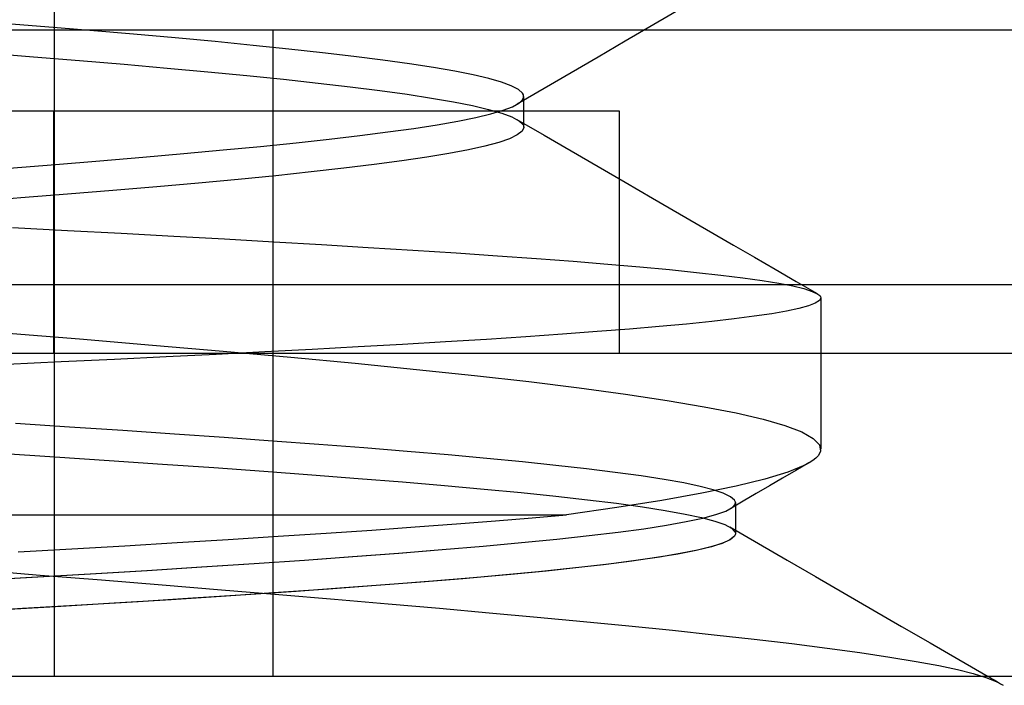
# Model space of a CAD drawing. Header units: millimetres. Extents: x 0 to 93, y -1.2 to 50.
# Tile 80 of 140: x 86.1 to 87.3, y 0 to 0.8. Entities that reach past the tile are written whole.
import ezdxf

# ---------------------------------------------------------------- set-up
doc = ezdxf.new("R2010")
doc.units = ezdxf.units.MM
doc.layers.add('MAIN-1', color=7, linetype='Continuous')
doc.layers.add('MAIN-2', color=7, linetype='Continuous')

msp = doc.modelspace()

# ---------------------------------------------------------------- linework, layer by layer
at = {"layer": 'MAIN-1'}
for p, q in [((92, 0), (1, 0)), ((87.3071, 0), (87.3097, -0.0015)), ((87.3097, -0.0015), (87.3123, -0.003)), ((87.3123, -0.003), (87.3149, -0.0045)), ((87.3149, -0.0045), (87.3175, -0.006)), ((87.3175, -0.006), (87.3201, -0.0075)), ((87.3201, -0.0075), (87.3227, -0.0091))]:
    msp.add_line(p, q, dxfattribs=at)
at = {"layer": 'MAIN-2'}
for p, q in [((86.1505, 9), (86.1505, 0)), ((86.9287, 0.8274), (86.8932, 0.8067)), ((86.9287, 0.8274), (86.8932, 0.8067)), ((86.1388, 0.8039), (86.0814, 0.8085)), ((86.1388, 0.8039), (86.0814, 0.8085)), ((86.8932, 0.8067), (86.8577, 0.7861)), ((86.8932, 0.8067), (86.8577, 0.7861)), ((86.4212, 0.8), (82.3798, 0.8)), ((86.1945, 0.7993), (86.1388, 0.8039)), ((86.1945, 0.7993), (86.1388, 0.8039)), ((86.2484, 0.7947), (86.1945, 0.7993)), ((86.2484, 0.7947), (86.1945, 0.7993)), ((86.3001, 0.7902), (86.2484, 0.7947)), ((86.3001, 0.7902), (86.2484, 0.7947)), ((86.4212, 0.8), (86.4212, 0)), ((88.442, 0.8), (86.4212, 0.8)), ((86.4212, 0.8), (86.4212, 0)), ((86.3497, 0.7856), (86.3001, 0.7902)), ((86.3497, 0.7856), (86.3001, 0.7902)), ((86.3967, 0.781), (86.3497, 0.7856)), ((86.3967, 0.781), (86.3497, 0.7856)), ((86.441, 0.7764), (86.3967, 0.781)), ((86.441, 0.7764), (86.3967, 0.781)), ((86.8577, 0.7861), (86.8242, 0.7666)), ((86.8577, 0.7861), (86.8242, 0.7666)), ((86.066, 0.7716), (86.1248, 0.7669)), ((86.066, 0.7716), (86.1248, 0.7669)), ((86.4826, 0.7719), (86.441, 0.7764)), ((86.4826, 0.7719), (86.441, 0.7764)), ((86.5214, 0.7673), (86.4826, 0.7719)), ((86.5214, 0.7673), (86.4826, 0.7719)), ((86.1248, 0.7669), (86.1819, 0.7623)), ((86.1248, 0.7669), (86.1819, 0.7623)), ((86.1819, 0.7623), (86.2371, 0.7576)), ((86.1819, 0.7623), (86.2371, 0.7576)), ((86.2371, 0.7576), (86.2901, 0.7529)), ((86.2371, 0.7576), (86.2901, 0.7529)), ((86.5574, 0.7627), (86.5214, 0.7673)), ((86.5574, 0.7627), (86.5214, 0.7673)), ((86.5904, 0.7581), (86.5574, 0.7627)), ((86.5904, 0.7581), (86.5574, 0.7627)), ((86.6202, 0.7535), (86.5904, 0.7581)), ((86.6202, 0.7535), (86.5904, 0.7581)), ((86.8242, 0.7666), (86.7907, 0.7471)), ((86.8242, 0.7666), (86.7907, 0.7471)), ((86.2901, 0.7529), (86.3408, 0.7483)), ((86.2901, 0.7529), (86.3408, 0.7483)), ((86.3408, 0.7483), (86.3891, 0.7436)), ((86.3408, 0.7483), (86.3891, 0.7436)), ((86.6465, 0.749), (86.6202, 0.7535)), ((86.6465, 0.749), (86.6202, 0.7535)), ((86.6693, 0.7444), (86.6465, 0.749)), ((86.6693, 0.7444), (86.6465, 0.749)), ((86.6886, 0.7399), (86.6693, 0.7444)), ((86.6886, 0.7399), (86.6693, 0.7444)), ((86.7907, 0.7471), (86.7572, 0.7276)), ((86.7907, 0.7471), (86.7572, 0.7276)), ((86.3891, 0.7436), (86.4346, 0.739)), ((86.3891, 0.7436), (86.4346, 0.739)), ((86.4346, 0.739), (86.4773, 0.7344)), ((86.4346, 0.739), (86.4773, 0.7344)), ((86.4773, 0.7344), (86.5171, 0.7297)), ((86.4773, 0.7344), (86.5171, 0.7297)), ((86.7043, 0.7354), (86.6886, 0.7399)), ((86.7043, 0.7354), (86.6886, 0.7399)), ((86.7166, 0.7309), (86.7043, 0.7354)), ((86.7166, 0.7309), (86.7043, 0.7354)), ((86.5171, 0.7297), (86.5538, 0.7251)), ((86.5171, 0.7297), (86.5538, 0.7251)), ((86.5538, 0.7251), (86.5875, 0.7204)), ((86.5538, 0.7251), (86.5875, 0.7204)), ((86.5875, 0.7204), (86.6179, 0.7158)), ((86.5875, 0.7204), (86.6179, 0.7158)), ((86.7253, 0.7264), (86.7166, 0.7309)), ((86.7253, 0.7264), (86.7166, 0.7309)), ((86.7572, 0.7276), (86.7237, 0.7081)), ((86.7572, 0.7276), (86.7237, 0.7081)), ((86.7304, 0.7219), (86.7253, 0.7264)), ((86.7304, 0.7219), (86.7253, 0.7264)), ((86.7315, 0.7199), (86.7304, 0.7219)), ((86.7315, 0.7199), (86.7304, 0.7219)), ((86.7319, 0.7178), (86.7315, 0.7199)), ((86.7319, 0.7178), (86.7315, 0.7199)), ((86.6179, 0.7158), (86.6449, 0.7111)), ((86.6179, 0.7158), (86.6449, 0.7111)), ((86.6449, 0.7111), (86.6685, 0.7065)), ((86.6449, 0.7111), (86.6685, 0.7065)), ((86.718, 0.7051), (86.7261, 0.7096)), ((86.718, 0.7051), (86.7261, 0.7096)), ((86.7261, 0.7096), (86.7286, 0.7117)), ((86.7261, 0.7096), (86.7286, 0.7117)), ((86.7286, 0.7117), (86.7305, 0.7137)), ((86.7286, 0.7117), (86.7305, 0.7137)), ((86.7305, 0.7137), (86.7315, 0.7158)), ((86.7305, 0.7137), (86.7315, 0.7158)), ((86.7315, 0.7158), (86.7319, 0.7178)), ((86.7315, 0.7158), (86.7319, 0.7178)), ((86.7319, 0.7177), (86.7319, 0.6796)), ((86.7319, 0.7177), (86.7319, 0.6796)), ((85.95, 0.7), (86.15, 0.7)), ((86.15, 0.4), (86.15, 0.7)), ((86.15, 0.7), (86.15, 0.4)), ((86.15, 0.4), (86.15, 0.7)), ((86.15, 0.7), (86.85, 0.7)), ((86.15, 0.7), (86.15, 0.4)), ((86.6685, 0.7065), (86.6885, 0.7018)), ((86.6685, 0.7065), (86.6885, 0.7018)), ((86.6726, 0.6918), (86.6913, 0.6963)), ((86.6726, 0.6918), (86.6913, 0.6963)), ((86.6885, 0.7018), (86.7048, 0.6971)), ((86.6885, 0.7018), (86.7048, 0.6971)), ((86.6913, 0.6963), (86.7064, 0.7007)), ((86.6913, 0.6963), (86.7064, 0.7007)), ((86.7048, 0.6971), (86.7173, 0.6925)), ((86.7048, 0.6971), (86.7173, 0.6925)), ((86.7064, 0.7007), (86.718, 0.7051)), ((86.7064, 0.7007), (86.718, 0.7051)), ((86.85, 0.7), (86.85, 0.7)), ((86.85, 0.7), (86.85, 0.4)), ((86.85, 0.7), (86.85, 0.7)), ((86.6246, 0.6828), (86.6503, 0.6873)), ((86.6246, 0.6828), (86.6503, 0.6873)), ((86.6503, 0.6873), (86.6726, 0.6918)), ((86.6503, 0.6873), (86.6726, 0.6918)), ((86.7173, 0.6925), (86.7259, 0.6878)), ((86.7173, 0.6925), (86.7259, 0.6878)), ((86.7235, 0.6894), (86.7571, 0.6699)), ((86.7235, 0.6894), (86.7571, 0.6699)), ((86.7259, 0.6878), (86.7308, 0.6832)), ((86.7259, 0.6878), (86.7308, 0.6832)), ((86.7308, 0.6832), (86.7312, 0.6825)), ((86.7308, 0.6832), (86.7312, 0.6825)), ((86.5289, 0.6694), (86.5638, 0.6738)), ((86.5289, 0.6694), (86.5638, 0.6738)), ((86.5638, 0.6738), (86.5957, 0.6783)), ((86.5638, 0.6738), (86.5957, 0.6783)), ((86.5957, 0.6783), (86.6246, 0.6828)), ((86.5957, 0.6783), (86.6246, 0.6828)), ((86.7299, 0.6747), (86.724, 0.6701)), ((86.7299, 0.6747), (86.724, 0.6701)), ((86.732, 0.6793), (86.7299, 0.6747)), ((86.732, 0.6793), (86.7299, 0.6747)), ((86.7312, 0.6825), (86.7315, 0.6819)), ((86.7312, 0.6825), (86.7315, 0.6819)), ((86.7315, 0.6819), (86.7317, 0.6812)), ((86.7315, 0.6819), (86.7317, 0.6812)), ((86.7317, 0.6812), (86.7319, 0.6806)), ((86.7317, 0.6812), (86.7319, 0.6806)), ((86.7319, 0.6806), (86.732, 0.68)), ((86.7319, 0.6806), (86.732, 0.68)), ((86.732, 0.68), (86.732, 0.6793)), ((86.732, 0.68), (86.732, 0.6793)), ((86.406, 0.656), (86.4499, 0.6604)), ((86.406, 0.656), (86.4499, 0.6604)), ((86.4499, 0.6604), (86.4909, 0.6649)), ((86.4499, 0.6604), (86.4909, 0.6649)), ((86.4909, 0.6649), (86.5289, 0.6694)), ((86.4909, 0.6649), (86.5289, 0.6694)), ((86.701, 0.6609), (86.684, 0.6563)), ((86.701, 0.6609), (86.684, 0.6563)), ((86.7144, 0.6655), (86.701, 0.6609)), ((86.7144, 0.6655), (86.701, 0.6609)), ((86.724, 0.6701), (86.7144, 0.6655)), ((86.724, 0.6701), (86.7144, 0.6655)), ((86.7571, 0.6699), (86.7906, 0.6504)), ((86.7571, 0.6699), (86.7906, 0.6504)), ((86.26, 0.6426), (86.3108, 0.647)), ((86.26, 0.6426), (86.3108, 0.647)), ((86.3108, 0.647), (86.3596, 0.6515)), ((86.3108, 0.647), (86.3596, 0.6515)), ((86.3596, 0.6515), (86.406, 0.656)), ((86.3596, 0.6515), (86.406, 0.656)), ((86.6393, 0.6472), (86.6118, 0.6426)), ((86.6393, 0.6472), (86.6118, 0.6426)), ((86.6634, 0.6518), (86.6393, 0.6472)), ((86.6634, 0.6518), (86.6393, 0.6472)), ((86.684, 0.6563), (86.6634, 0.6518)), ((86.684, 0.6563), (86.6634, 0.6518)), ((86.7906, 0.6504), (86.8242, 0.6309)), ((86.7906, 0.6504), (86.8242, 0.6309)), ((86.1519, 0.6337), (86.2071, 0.6381)), ((86.1519, 0.6337), (86.2071, 0.6381)), ((86.2071, 0.6381), (86.26, 0.6426)), ((86.2071, 0.6381), (86.26, 0.6426)), ((86.5809, 0.638), (86.5466, 0.6335)), ((86.5809, 0.638), (86.5466, 0.6335)), ((86.6118, 0.6426), (86.5809, 0.638)), ((86.6118, 0.6426), (86.5809, 0.638)), ((86.0947, 0.6292), (86.1519, 0.6337)), ((86.0947, 0.6292), (86.1519, 0.6337)), ((86.4685, 0.6243), (86.4249, 0.6197)), ((86.4685, 0.6243), (86.4249, 0.6197)), ((86.5091, 0.6289), (86.4685, 0.6243)), ((86.5091, 0.6289), (86.4685, 0.6243)), ((86.5466, 0.6335), (86.5091, 0.6289)), ((86.5466, 0.6335), (86.5091, 0.6289)), ((86.8242, 0.6309), (86.8577, 0.6115)), ((86.8242, 0.6309), (86.8577, 0.6115)), ((86.3291, 0.6105), (86.2773, 0.6059)), ((86.3291, 0.6105), (86.2773, 0.6059)), ((86.3784, 0.6151), (86.3291, 0.6105)), ((86.3784, 0.6151), (86.3291, 0.6105)), ((86.4249, 0.6197), (86.3784, 0.6151)), ((86.4249, 0.6197), (86.3784, 0.6151)), ((86.8577, 0.6115), (86.8913, 0.592)), ((86.8577, 0.6115), (86.8913, 0.592)), ((86.2231, 0.6013), (86.1669, 0.5968)), ((86.2231, 0.6013), (86.1669, 0.5968)), ((86.2773, 0.6059), (86.2231, 0.6013)), ((86.2773, 0.6059), (86.2231, 0.6013)), ((86.1089, 0.5922), (86.0493, 0.5876)), ((86.1089, 0.5922), (86.0493, 0.5876)), ((86.1669, 0.5968), (86.1089, 0.5922)), ((86.1669, 0.5968), (86.1089, 0.5922)), ((86.8913, 0.592), (86.9248, 0.5726)), ((86.8913, 0.592), (86.9248, 0.5726)), ((86.9248, 0.5726), (86.9583, 0.5532)), ((86.9248, 0.5726), (86.9583, 0.5532)), ((86.0988, 0.5554), (86.1669, 0.5519)), ((86.0988, 0.5554), (86.1669, 0.5519)), ((86.1669, 0.5519), (86.2335, 0.5484)), ((86.1669, 0.5519), (86.2335, 0.5484)), ((86.9583, 0.5532), (86.9918, 0.5337)), ((86.9583, 0.5532), (86.9918, 0.5337)), ((86.2335, 0.5484), (86.2984, 0.5449)), ((86.2335, 0.5484), (86.2984, 0.5449)), ((86.2984, 0.5449), (86.3614, 0.5414)), ((86.2984, 0.5449), (86.3614, 0.5414)), ((86.3614, 0.5414), (86.4224, 0.538)), ((86.3614, 0.5414), (86.4224, 0.538)), ((86.4224, 0.538), (86.4816, 0.5345)), ((86.4224, 0.538), (86.4816, 0.5345)), ((86.4816, 0.5345), (86.5391, 0.531)), ((86.4816, 0.5345), (86.5391, 0.531)), ((86.5391, 0.531), (86.5947, 0.5275)), ((86.5391, 0.531), (86.5947, 0.5275)), ((86.5947, 0.5275), (86.6483, 0.5241)), ((86.5947, 0.5275), (86.6483, 0.5241)), ((86.9918, 0.5337), (87.0177, 0.5188)), ((86.9918, 0.5337), (87.0177, 0.5188)), ((86.6483, 0.5241), (86.6994, 0.5206)), ((86.6483, 0.5241), (86.6994, 0.5206)), ((86.6994, 0.5206), (86.7478, 0.5172)), ((86.6994, 0.5206), (86.7478, 0.5172)), ((86.7478, 0.5172), (86.7934, 0.5137)), ((86.7478, 0.5172), (86.7934, 0.5137)), ((86.7934, 0.5137), (86.8361, 0.5103)), ((86.7934, 0.5137), (86.8361, 0.5103)), ((87.0177, 0.5188), (87.0435, 0.5038)), ((87.0177, 0.5188), (87.0435, 0.5038)), ((86.8361, 0.5103), (86.8758, 0.5069)), ((86.8361, 0.5103), (86.8758, 0.5069)), ((86.8758, 0.5069), (86.9125, 0.5034)), ((86.8758, 0.5069), (86.9125, 0.5034)), ((86.9125, 0.5034), (86.946, 0.5)), ((86.9125, 0.5034), (86.946, 0.5)), ((87.0435, 0.5038), (87.0694, 0.4888)), ((87.0435, 0.5038), (87.0694, 0.4888)), ((86.946, 0.5), (86.9763, 0.4966)), ((86.946, 0.5), (86.9763, 0.4966)), ((86.9763, 0.4966), (87.0035, 0.4933)), ((86.9763, 0.4966), (87.0035, 0.4933)), ((87.0035, 0.4933), (87.0273, 0.49)), ((87.0035, 0.4933), (87.0273, 0.49)), ((87.0273, 0.49), (87.0479, 0.4866)), ((87.0273, 0.49), (87.0479, 0.4866)), ((87.0694, 0.4888), (87.0953, 0.4738)), ((87.0694, 0.4888), (87.0953, 0.4738)), ((85.6, 0.4852), (88.51, 0.4852)), ((85.6, 0.4852), (88.51, 0.4852)), ((87.0479, 0.4866), (87.0652, 0.4833)), ((87.0479, 0.4866), (87.0652, 0.4833)), ((87.0652, 0.4833), (87.079, 0.4799)), ((87.0652, 0.4833), (87.079, 0.4799)), ((87.079, 0.4799), (87.0894, 0.4765)), ((87.079, 0.4799), (87.0894, 0.4765)), ((87.0894, 0.4765), (87.0963, 0.4732)), ((87.0894, 0.4765), (87.0963, 0.4732)), ((87.0983, 0.4651), (87.0931, 0.4618)), ((87.0983, 0.4651), (87.0931, 0.4618)), ((87.0963, 0.4732), (87.0974, 0.4724)), ((87.0963, 0.4732), (87.0974, 0.4724)), ((87.0974, 0.4724), (87.0984, 0.4716)), ((87.0974, 0.4724), (87.0984, 0.4716)), ((87.1, 0.4683), (87.0983, 0.4651)), ((87.1, 0.4683), (87.0983, 0.4651)), ((87.0984, 0.4716), (87.0991, 0.4708)), ((87.0984, 0.4716), (87.0991, 0.4708)), ((87.0991, 0.4708), (87.0996, 0.4699)), ((87.0991, 0.4708), (87.0996, 0.4699)), ((87.0996, 0.4699), (87.0999, 0.4691)), ((87.0996, 0.4699), (87.0999, 0.4691)), ((87.0999, 0.4691), (87.1, 0.4683)), ((87.0999, 0.4691), (87.1, 0.4683)), ((87.1, 0.4683), (87.1, 0.2812)), ((87.1, 0.4683), (87.1, 0.2812)), ((87.0576, 0.4521), (87.0392, 0.4489)), ((87.0576, 0.4521), (87.0392, 0.4489)), ((87.0728, 0.4553), (87.0576, 0.4521)), ((87.0728, 0.4553), (87.0576, 0.4521)), ((87.0846, 0.4586), (87.0728, 0.4553)), ((87.0846, 0.4586), (87.0728, 0.4553)), ((87.0931, 0.4618), (87.0846, 0.4586)), ((87.0931, 0.4618), (87.0846, 0.4586)), ((86.9648, 0.4393), (86.9338, 0.4361)), ((86.9648, 0.4393), (86.9338, 0.4361)), ((86.9928, 0.4425), (86.9648, 0.4393)), ((86.9928, 0.4425), (86.9648, 0.4393)), ((87.0176, 0.4457), (86.9928, 0.4425)), ((87.0176, 0.4457), (86.9928, 0.4425)), ((87.0392, 0.4489), (87.0176, 0.4457)), ((87.0392, 0.4489), (87.0176, 0.4457)), ((86.8628, 0.4298), (86.8228, 0.4267)), ((86.8628, 0.4298), (86.8228, 0.4267)), ((86.8998, 0.433), (86.8628, 0.4298)), ((86.8998, 0.433), (86.8628, 0.4298)), ((86.9338, 0.4361), (86.8998, 0.433)), ((86.9338, 0.4361), (86.8998, 0.433)), ((86.0884, 0.4251), (86.1817, 0.4176)), ((86.0884, 0.4251), (86.1817, 0.4176)), ((86.1817, 0.4176), (86.2723, 0.4101)), ((86.1817, 0.4176), (86.2723, 0.4101)), ((86.686, 0.4171), (86.6351, 0.414)), ((86.686, 0.4171), (86.6351, 0.414)), ((86.7344, 0.4203), (86.686, 0.4171)), ((86.7344, 0.4203), (86.686, 0.4171)), ((86.78, 0.4235), (86.7344, 0.4203)), ((86.78, 0.4235), (86.7344, 0.4203)), ((86.8228, 0.4267), (86.78, 0.4235)), ((86.8228, 0.4267), (86.78, 0.4235)), ((86.2723, 0.4101), (86.3596, 0.4026)), ((86.2723, 0.4101), (86.3596, 0.4026)), ((86.3596, 0.4026), (86.4434, 0.3951)), ((86.3596, 0.4026), (86.4434, 0.3951)), ((86.4699, 0.4046), (86.4114, 0.4015)), ((86.4699, 0.4046), (86.4114, 0.4015)), ((86.5267, 0.4077), (86.4699, 0.4046)), ((86.5267, 0.4077), (86.4699, 0.4046)), ((86.5819, 0.4108), (86.5267, 0.4077)), ((86.5819, 0.4108), (86.5267, 0.4077)), ((86.6351, 0.414), (86.5819, 0.4108)), ((86.6351, 0.414), (86.5819, 0.4108)), ((85.6, 0.4), (88.51, 0.4)), ((86.2249, 0.3923), (86.1592, 0.3893)), ((86.2249, 0.3923), (86.1592, 0.3893)), ((86.2889, 0.3954), (86.2249, 0.3923)), ((86.2889, 0.3954), (86.2249, 0.3923)), ((86.3511, 0.3985), (86.2889, 0.3954)), ((86.3511, 0.3985), (86.2889, 0.3954)), ((86.4114, 0.4015), (86.3511, 0.3985)), ((86.4114, 0.4015), (86.3511, 0.3985)), ((86.4434, 0.3951), (86.5233, 0.3876)), ((86.4434, 0.3951), (86.5233, 0.3876)), ((86.85, 0.4), (86.85, 0.4)), ((86.85, 0.4), (86.85, 0.4)), ((86.1592, 0.3893), (86.0921, 0.3862)), ((86.1592, 0.3893), (86.0921, 0.3862)), ((86.5233, 0.3876), (86.5993, 0.38)), ((86.5233, 0.3876), (86.5993, 0.38)), ((86.5993, 0.38), (86.6711, 0.3724)), ((86.5993, 0.38), (86.6711, 0.3724)), ((86.6711, 0.3724), (86.7384, 0.3648)), ((86.6711, 0.3724), (86.7384, 0.3648)), ((86.7384, 0.3648), (86.8008, 0.3571)), ((86.7384, 0.3648), (86.8008, 0.3571)), ((86.8008, 0.3571), (86.858, 0.3493)), ((86.8008, 0.3571), (86.858, 0.3493)), ((86.858, 0.3493), (86.9096, 0.3416)), ((86.858, 0.3493), (86.9096, 0.3416)), ((86.9096, 0.3416), (86.9554, 0.3338)), ((86.9096, 0.3416), (86.9554, 0.3338)), ((86.9554, 0.3338), (86.995, 0.326)), ((86.9554, 0.3338), (86.995, 0.326)), ((86.995, 0.326), (87.0285, 0.3182)), ((86.995, 0.326), (87.0285, 0.3182)), ((87.0285, 0.3182), (87.0556, 0.3103)), ((87.0285, 0.3182), (87.0556, 0.3103)), ((86.1694, 0.3086), (86.1023, 0.3129)), ((86.1694, 0.3086), (86.1023, 0.3129)), ((86.2352, 0.3042), (86.1694, 0.3086)), ((86.2352, 0.3042), (86.1694, 0.3086)), ((87.0556, 0.3103), (87.0764, 0.3025)), ((87.0556, 0.3103), (87.0764, 0.3025)), ((86.2992, 0.2999), (86.2352, 0.3042)), ((86.2992, 0.2999), (86.2352, 0.3042)), ((86.3609, 0.2956), (86.2992, 0.2999)), ((86.3609, 0.2956), (86.2992, 0.2999)), ((86.4206, 0.2913), (86.3609, 0.2956)), ((86.4206, 0.2913), (86.3609, 0.2956)), ((87.0764, 0.3025), (87.0907, 0.2946)), ((87.0764, 0.3025), (87.0907, 0.2946)), ((87.0907, 0.2946), (87.0984, 0.2867)), ((87.0907, 0.2946), (87.0984, 0.2867)), ((86.4782, 0.287), (86.4206, 0.2913)), ((86.4782, 0.287), (86.4206, 0.2913)), ((86.5339, 0.2827), (86.4782, 0.287)), ((86.5339, 0.2827), (86.4782, 0.287)), ((86.5875, 0.2783), (86.5339, 0.2827)), ((86.5875, 0.2783), (86.5339, 0.2827)), ((87.0984, 0.2867), (87.0997, 0.2787)), ((87.0984, 0.2867), (87.0997, 0.2787)), ((86.0821, 0.2761), (86.1511, 0.2717)), ((86.0821, 0.2761), (86.1511, 0.2717)), ((86.1511, 0.2717), (86.2186, 0.2672)), ((86.1511, 0.2717), (86.2186, 0.2672)), ((86.6384, 0.274), (86.5875, 0.2783)), ((86.6384, 0.274), (86.5875, 0.2783)), ((86.6861, 0.2697), (86.6384, 0.274)), ((86.6861, 0.2697), (86.6384, 0.274)), ((86.7305, 0.2654), (86.6861, 0.2697)), ((86.7305, 0.2654), (86.6861, 0.2697)), ((87.0937, 0.2701), (87.09, 0.2672)), ((87.0937, 0.2701), (87.09, 0.2672)), ((87.0965, 0.273), (87.0937, 0.2701)), ((87.0965, 0.273), (87.0937, 0.2701)), ((87.0985, 0.2759), (87.0965, 0.273)), ((87.0985, 0.2759), (87.0965, 0.273)), ((87.0997, 0.2787), (87.0985, 0.2759)), ((87.0997, 0.2787), (87.0985, 0.2759)), ((86.2186, 0.2672), (86.2844, 0.2628)), ((86.2186, 0.2672), (86.2844, 0.2628)), ((86.2844, 0.2628), (86.3483, 0.2584)), ((86.2844, 0.2628), (86.3483, 0.2584)), ((86.3483, 0.2584), (86.4101, 0.2539)), ((86.3483, 0.2584), (86.4101, 0.2539)), ((86.7716, 0.2611), (86.7305, 0.2654)), ((86.7716, 0.2611), (86.7305, 0.2654)), ((86.8098, 0.2568), (86.7716, 0.2611)), ((86.8098, 0.2568), (86.7716, 0.2611)), ((86.8452, 0.2525), (86.8098, 0.2568)), ((86.8452, 0.2525), (86.8098, 0.2568)), ((87.08, 0.2614), (87.059, 0.2528)), ((87.08, 0.2614), (87.059, 0.2528)), ((87.0853, 0.2643), (87.069, 0.2547)), ((87.0854, 0.2643), (87.08, 0.2614)), ((87.0854, 0.2643), (87.08, 0.2614)), ((87.09, 0.2672), (87.0854, 0.2643)), ((87.09, 0.2672), (87.0854, 0.2643)), ((86.4101, 0.2539), (86.4697, 0.2495)), ((86.4101, 0.2539), (86.4697, 0.2495)), ((86.4697, 0.2495), (86.527, 0.2451)), ((86.4697, 0.2495), (86.527, 0.2451)), ((86.527, 0.2451), (86.5817, 0.2407)), ((86.527, 0.2451), (86.5817, 0.2407)), ((86.8774, 0.2481), (86.8452, 0.2525)), ((86.8774, 0.2481), (86.8452, 0.2525)), ((86.9059, 0.2437), (86.8774, 0.2481)), ((86.9059, 0.2437), (86.8774, 0.2481)), ((87.0307, 0.2441), (86.9951, 0.2354)), ((87.0307, 0.2441), (86.9951, 0.2354)), ((87.059, 0.2528), (87.0307, 0.2441)), ((87.059, 0.2528), (87.0307, 0.2441)), ((87.0527, 0.2452), (87.0363, 0.2357)), ((87.069, 0.2547), (87.0527, 0.2452)), ((86.5817, 0.2407), (86.6337, 0.2363)), ((86.5817, 0.2407), (86.6337, 0.2363)), ((86.6337, 0.2363), (86.6828, 0.2318)), ((86.6337, 0.2363), (86.6828, 0.2318)), ((86.6828, 0.2318), (86.7289, 0.2274)), ((86.6828, 0.2318), (86.7289, 0.2274)), ((86.9302, 0.2394), (86.9059, 0.2437)), ((86.9302, 0.2394), (86.9059, 0.2437)), ((86.9504, 0.2352), (86.9302, 0.2394)), ((86.9504, 0.2352), (86.9302, 0.2394)), ((86.9667, 0.231), (86.9504, 0.2352)), ((86.9667, 0.231), (86.9504, 0.2352)), ((86.9951, 0.2354), (86.9525, 0.2266)), ((86.9951, 0.2354), (86.9525, 0.2266)), ((87.0363, 0.2357), (87.02, 0.2262)), ((86.7289, 0.2274), (86.7716, 0.223)), ((86.7289, 0.2274), (86.7716, 0.223)), ((86.7716, 0.223), (86.8109, 0.2186)), ((86.7716, 0.223), (86.8109, 0.2186)), ((86.9525, 0.2266), (86.9032, 0.2178)), ((86.9525, 0.2266), (86.9032, 0.2178)), ((86.9792, 0.2267), (86.9667, 0.231)), ((86.9792, 0.2267), (86.9667, 0.231)), ((86.988, 0.2223), (86.9792, 0.2267)), ((86.988, 0.2223), (86.9792, 0.2267)), ((86.993, 0.218), (86.988, 0.2223)), ((86.993, 0.218), (86.988, 0.2223)), ((87.02, 0.2262), (87.0037, 0.2167)), ((86.8473, 0.2089), (86.7851, 0.2)), ((86.8473, 0.2089), (86.7851, 0.2)), ((86.8109, 0.2186), (86.8467, 0.2142)), ((86.8109, 0.2186), (86.8467, 0.2142)), ((86.8467, 0.2142), (86.8789, 0.2098)), ((86.8467, 0.2142), (86.8789, 0.2098)), ((86.9032, 0.2178), (86.8473, 0.2089)), ((86.9032, 0.2178), (86.8473, 0.2089)), ((86.8789, 0.2098), (86.9073, 0.2053)), ((86.8789, 0.2098), (86.9073, 0.2053)), ((86.9822, 0.2045), (86.9901, 0.2088)), ((86.9822, 0.2045), (86.9901, 0.2088)), ((87.0037, 0.2167), (86.9873, 0.2071)), ((86.9901, 0.2088), (86.9938, 0.2131)), ((86.9901, 0.2088), (86.9938, 0.2131)), ((86.9935, 0.2172), (86.993, 0.218)), ((86.9935, 0.2172), (86.993, 0.218)), ((86.9939, 0.2163), (86.9935, 0.2172)), ((86.9939, 0.2163), (86.9935, 0.2172)), ((86.9938, 0.2131), (86.994, 0.2139)), ((86.9938, 0.2131), (86.994, 0.2139)), ((86.9941, 0.2155), (86.9939, 0.2163)), ((86.9941, 0.2155), (86.9939, 0.2163)), ((86.994, 0.2139), (86.9941, 0.2147)), ((86.994, 0.2139), (86.9941, 0.2147)), ((86.9941, 0.2147), (86.9941, 0.2155)), ((86.9941, 0.2147), (86.9941, 0.2155)), ((86.9941, 0.215), (86.9941, 0.2086)), ((86.9941, 0.2086), (86.9941, 0.2023)), ((85.6, 0.2), (86.7851, 0.2)), ((85.6, 0.2), (86.7851, 0.2)), ((86.6971, 0.1925), (86.7426, 0.1963)), ((86.6971, 0.1925), (86.7426, 0.1963)), ((86.7426, 0.1963), (86.7851, 0.2)), ((86.7426, 0.1963), (86.7851, 0.2)), ((86.9073, 0.2053), (86.9318, 0.2009)), ((86.9073, 0.2053), (86.9318, 0.2009)), ((86.9318, 0.2009), (86.9523, 0.1966)), ((86.9318, 0.2009), (86.9523, 0.1966)), ((86.9333, 0.1915), (86.9538, 0.1959)), ((86.9333, 0.1915), (86.9537, 0.1958)), ((86.9523, 0.1966), (86.9688, 0.1922)), ((86.9523, 0.1966), (86.9688, 0.1922)), ((86.9537, 0.1958), (86.9701, 0.2002)), ((86.9538, 0.1959), (86.9701, 0.2002)), ((86.9701, 0.2002), (86.9822, 0.2045)), ((86.9701, 0.2002), (86.9822, 0.2045)), ((86.9941, 0.2023), (86.9941, 0.1959)), ((86.9941, 0.1959), (86.9941, 0.1896)), ((86.5437, 0.1811), (86.5976, 0.1849)), ((86.5437, 0.1811), (86.5976, 0.1849)), ((86.5976, 0.1849), (86.6488, 0.1887)), ((86.5976, 0.1849), (86.6488, 0.1887)), ((86.6488, 0.1887), (86.6971, 0.1925)), ((86.6488, 0.1887), (86.6971, 0.1925)), ((86.8808, 0.1828), (86.909, 0.1871)), ((86.8809, 0.1828), (86.909, 0.1872)), ((86.909, 0.1871), (86.9333, 0.1915)), ((86.909, 0.1872), (86.9333, 0.1915)), ((86.9688, 0.1922), (86.9811, 0.1878)), ((86.9688, 0.1922), (86.9811, 0.1878)), ((86.9811, 0.1878), (86.9894, 0.1835)), ((86.9811, 0.1878), (86.9894, 0.1835)), ((86.9872, 0.1849), (87.0227, 0.1644)), ((86.9894, 0.1835), (86.9936, 0.179)), ((86.9894, 0.1835), (86.9936, 0.179)), ((86.9941, 0.1896), (86.9941, 0.1832)), ((86.9941, 0.1832), (86.9941, 0.1769)), ((86.3659, 0.1695), (86.4277, 0.1734)), ((86.3659, 0.1695), (86.4277, 0.1734)), ((86.4277, 0.1734), (86.4871, 0.1772)), ((86.4277, 0.1734), (86.4871, 0.1772)), ((86.4871, 0.1772), (86.5437, 0.1811)), ((86.4871, 0.1772), (86.5437, 0.1811)), ((86.773, 0.1699), (86.8129, 0.1742)), ((86.7731, 0.1699), (86.813, 0.1743)), ((86.8129, 0.1742), (86.8488, 0.1785)), ((86.813, 0.1743), (86.8489, 0.1786)), ((86.8488, 0.1785), (86.8808, 0.1828)), ((86.8489, 0.1786), (86.8809, 0.1828)), ((86.9929, 0.1735), (86.9874, 0.169)), ((86.9929, 0.1735), (86.9876, 0.1691)), ((86.9935, 0.1744), (86.9929, 0.1735)), ((86.9939, 0.1753), (86.9935, 0.1744)), ((86.9936, 0.179), (86.9939, 0.1781)), ((86.9939, 0.1781), (86.9941, 0.1772)), ((86.9941, 0.1763), (86.9939, 0.1753)), ((86.9941, 0.1772), (86.9941, 0.1763)), ((86.1724, 0.1579), (86.2379, 0.1617)), ((86.1724, 0.1579), (86.2379, 0.1617)), ((86.2379, 0.1617), (86.3025, 0.1656)), ((86.2379, 0.1617), (86.3025, 0.1656)), ((86.3025, 0.1656), (86.3659, 0.1695)), ((86.3025, 0.1656), (86.3659, 0.1695)), ((86.6308, 0.1569), (86.6817, 0.1612)), ((86.6311, 0.1569), (86.6818, 0.1612)), ((86.6817, 0.1612), (86.7291, 0.1656)), ((86.6818, 0.1612), (86.7293, 0.1656)), ((86.7291, 0.1656), (86.773, 0.1699)), ((86.7293, 0.1656), (86.7731, 0.1699)), ((86.9636, 0.1602), (86.9454, 0.1558)), ((86.9647, 0.1605), (86.9471, 0.1562)), ((86.9776, 0.1646), (86.9636, 0.1602)), ((86.9782, 0.1648), (86.9647, 0.1605)), ((86.9874, 0.169), (86.9776, 0.1646)), ((86.9876, 0.1691), (86.9782, 0.1648)), ((87.0227, 0.1644), (87.0581, 0.1439)), ((86.1057, 0.1541), (86.1724, 0.1579)), ((86.1057, 0.1541), (86.1724, 0.1579)), ((86.4603, 0.144), (86.52, 0.1483)), ((86.4606, 0.144), (86.5203, 0.1483)), ((86.52, 0.1483), (86.5769, 0.1526)), ((86.5203, 0.1483), (86.5772, 0.1526)), ((86.5769, 0.1526), (86.6308, 0.1569)), ((86.5772, 0.1526), (86.6311, 0.1569)), ((86.8964, 0.147), (86.8657, 0.1426)), ((86.9001, 0.1476), (86.8707, 0.1433)), ((86.923, 0.1514), (86.8964, 0.147)), ((86.9256, 0.1519), (86.9001, 0.1476)), ((86.9454, 0.1558), (86.923, 0.1514)), ((86.9471, 0.1562), (86.9256, 0.1519)), ((86.2651, 0.1312), (86.3328, 0.1354)), ((86.2655, 0.1312), (86.3332, 0.1355)), ((86.3328, 0.1354), (86.3979, 0.1397)), ((86.3332, 0.1355), (86.3982, 0.1397)), ((86.3979, 0.1397), (86.4603, 0.144)), ((86.3982, 0.1397), (86.4606, 0.144)), ((86.8002, 0.1347), (86.7598, 0.1304)), ((86.8309, 0.1382), (86.7924, 0.1339)), ((86.8373, 0.139), (86.8002, 0.1347)), ((86.8657, 0.1426), (86.8309, 0.1382)), ((86.8707, 0.1433), (86.8373, 0.139)), ((87.0581, 0.1439), (87.0936, 0.1234)), ((86.0481, 0.1183), (86.1224, 0.1226)), ((86.0487, 0.1183), (86.1229, 0.1226)), ((86.0563, 0.1315), (86.1329, 0.1254)), ((86.0563, 0.1315), (86.1329, 0.1254)), ((86.1224, 0.1226), (86.1948, 0.1269)), ((86.1229, 0.1226), (86.1953, 0.1269)), ((86.1329, 0.1254), (86.209, 0.1193)), ((86.1329, 0.1254), (86.209, 0.1193)), ((86.1948, 0.1269), (86.2651, 0.1312)), ((86.1953, 0.1269), (86.2655, 0.1312)), ((86.6695, 0.122), (86.6195, 0.1178)), ((86.7051, 0.1252), (86.6565, 0.1209)), ((86.7162, 0.1262), (86.6695, 0.122)), ((86.7504, 0.1295), (86.7051, 0.1252)), ((86.7598, 0.1304), (86.7162, 0.1262)), ((86.7924, 0.1339), (86.7504, 0.1295)), ((87.0936, 0.1234), (87.129, 0.1029)), ((86.209, 0.1193), (86.2841, 0.1132)), ((86.209, 0.1193), (86.2841, 0.1132)), ((86.2841, 0.1132), (86.3575, 0.1072)), ((86.2841, 0.1132), (86.3575, 0.1072)), ((86.549, 0.1123), (86.4902, 0.108)), ((86.5663, 0.1136), (86.5097, 0.1094)), ((86.6045, 0.1166), (86.549, 0.1123)), ((86.6195, 0.1178), (86.5663, 0.1136)), ((86.6565, 0.1209), (86.6045, 0.1166)), ((86.3632, 0.0993), (86.2953, 0.0949)), ((86.3876, 0.1009), (86.3222, 0.0966)), ((86.3575, 0.1072), (86.4287, 0.1013)), ((86.3575, 0.1072), (86.4287, 0.1013)), ((86.4282, 0.1036), (86.3632, 0.0993)), ((86.4501, 0.1052), (86.3876, 0.1009)), ((86.4902, 0.108), (86.4282, 0.1036)), ((86.4287, 0.1013), (86.4976, 0.0955)), ((86.4287, 0.1013), (86.4976, 0.0955)), ((86.5097, 0.1094), (86.4501, 0.1052)), ((87.129, 0.1029), (87.1645, 0.0824)), ((86.1519, 0.0862), (86.0768, 0.0818)), ((86.1839, 0.0881), (86.1113, 0.0838)), ((86.2248, 0.0906), (86.1519, 0.0862)), ((86.2543, 0.0924), (86.1839, 0.0881)), ((86.2953, 0.0949), (86.2248, 0.0906)), ((86.3222, 0.0966), (86.2543, 0.0924)), ((86.4976, 0.0955), (86.5639, 0.0898)), ((86.4976, 0.0955), (86.5639, 0.0898)), ((86.5639, 0.0898), (86.6277, 0.0843)), ((86.5639, 0.0898), (86.6277, 0.0843)), ((86.1113, 0.0838), (86.0369, 0.0795)), ((86.6277, 0.0843), (86.6891, 0.0788)), ((86.6277, 0.0843), (86.6891, 0.0788)), ((86.6891, 0.0788), (86.7485, 0.0734)), ((86.6891, 0.0788), (86.7485, 0.0734)), ((86.7485, 0.0734), (86.8061, 0.0679)), ((86.7485, 0.0734), (86.8061, 0.0679)), ((87.1645, 0.0824), (87.1999, 0.0619)), ((86.8061, 0.0679), (86.8621, 0.0625)), ((86.8061, 0.0679), (86.8621, 0.0625)), ((86.8621, 0.0625), (86.9161, 0.057)), ((86.8621, 0.0625), (86.9161, 0.057)), ((87.1999, 0.0619), (87.2353, 0.0414)), ((86.9161, 0.057), (86.9679, 0.0515)), ((86.9161, 0.057), (86.9679, 0.0515)), ((86.9679, 0.0515), (87.0173, 0.046)), ((86.9679, 0.0515), (87.0173, 0.046)), ((87.0173, 0.046), (87.064, 0.0405)), ((87.0173, 0.046), (87.064, 0.0405)), ((87.064, 0.0405), (87.1078, 0.035)), ((87.064, 0.0405), (87.1078, 0.035)), ((87.2353, 0.0414), (87.271, 0.0209)), ((87.1078, 0.035), (87.1484, 0.0294)), ((87.1078, 0.035), (87.1484, 0.0294)), ((87.1484, 0.0294), (87.1853, 0.0239)), ((87.1484, 0.0294), (87.1853, 0.0239)), ((87.1853, 0.0239), (87.218, 0.0185)), ((87.1853, 0.0239), (87.218, 0.0185)), ((87.218, 0.0185), (87.246, 0.0133)), ((87.218, 0.0185), (87.246, 0.0133)), ((87.246, 0.0133), (87.2694, 0.0083)), ((87.246, 0.0133), (87.2694, 0.0083)), ((87.271, 0.0209), (87.3071, 0)), ((87.2694, 0.0083), (87.2888, 0.0035)), ((87.2694, 0.0083), (87.2888, 0.0035)), ((87.2888, 0.0035), (87.3046, -0.0014)), ((87.2888, 0.0035), (87.3046, -0.0014)), ((87.3046, -0.0014), (87.317, -0.0062)), ((87.3046, -0.0014), (87.317, -0.0062)), ((87.317, -0.0062), (87.3259, -0.0111)), ((87.317, -0.0062), (87.3259, -0.0111))]:
    msp.add_line(p, q, dxfattribs=at)

doc.saveas('drawing.dxf')
